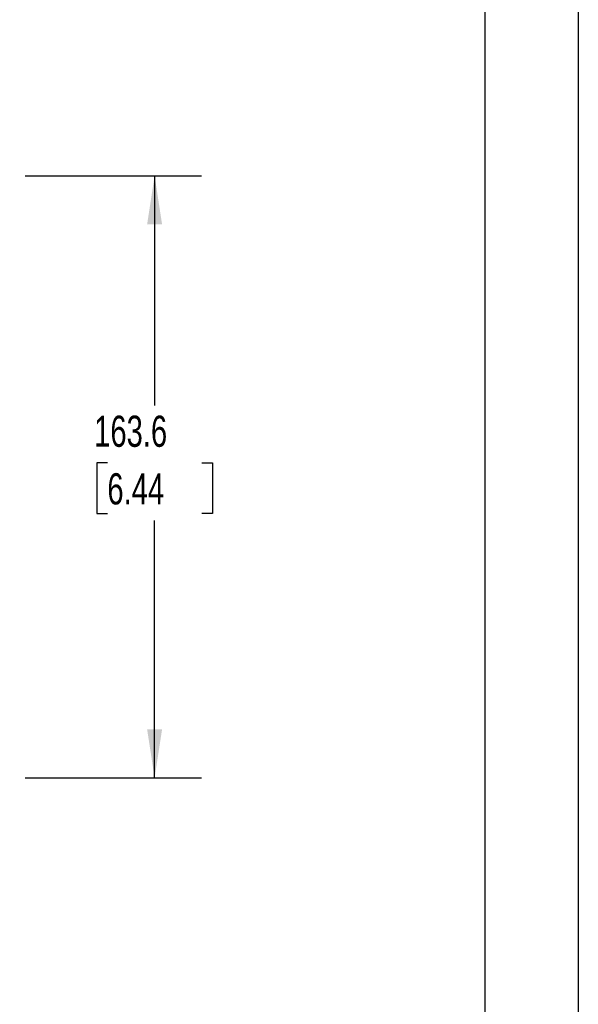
# Model space of a CAD drawing. Header units: millimetres. Extents: x 0 to 1118, y 0 to 864.
# Tile 8 of 11: x 966 to 1118, y 267 to 535. Entities that reach past the tile are written whole.
import ezdxf

# ---------------------------------------------------------------- set-up
doc = ezdxf.new("R2010")
doc.units = ezdxf.units.MM
doc.header["$LTSCALE"] = 4
doc.layers.add('DIMENSIONS', color=140, linetype='Continuous', lineweight=25)
doc.layers.add('TEXT', color=140, linetype='Continuous', lineweight=25)
doc.styles.add('SLDTEXTSTYLE0', font='TXT', dxfattribs={"width": 0.7})
doc.dimstyles.new('SLDDIMSTYLE0', dxfattribs={"dimtxt": 8.632031, "dimasz": 13.208, "dimexe": 0, "dimexo": 0.0625, "dimgap": 2.158008, "dimtad": 0, "dimtih": 1, "dimtoh": 1, "dimdec": 1, "dimrnd": 1e-09, "dimzin": 12, "dimdsep": 46, "dimtxsty": 'SLDTEXTSTYLE0', "dimsah": 1, "dimcen": 0.09, "dimadec": 0, "dimazin": 3, "dimtfac": 1, "dimtdec": 1, "dimtofl": 0, "dimtmove": 0, "dimatfit": 3, "dimfxl": 0, "dimfrac": 2, "dimtolj": 1, "dimtzin": 12, "dimarcsym": 0})

# ---------------------------------------------------------------- blocks, each defined once
blk = doc.blocks.new('_D_12')
at = {"layer": 'DIMENSIONS'}
for p, q in [((967.33, 492.61), (1015.21, 492.61)), ((1002.51, 492.61), (1002.51, 430.22)), ((989.68, 414.57), (986.79, 414.57)), ((986.79, 414.57), (986.79, 400.85)), ((1015.34, 414.57), (1018.23, 414.57)), ((1018.23, 414.57), (1018.23, 400.85)), ((986.79, 400.85), (989.68, 400.85)), ((1002.51, 329.01), (1002.51, 398.92)), ((1018.23, 400.85), (1015.34, 400.85)), ((967.33, 329.01), (1015.21, 329.01))]:
    blk.add_line(p, q, dxfattribs=at)
for points in [[(1002.51, 492.61), (1000.48, 479.4), (1004.54, 479.4)], [(1002.51, 329.01), (1004.54, 342.21), (1000.48, 342.21)]]:
    blk.add_solid(points, dxfattribs=at)
at = {"layer": 'DIMENSIONS', "char_height": 8.467, "attachment_point": 1, "style": 'SLDTEXTSTYLE0'}
for s, insert in [('163.6', (986.09, 427.42)), ('6.44', (989.68, 411.77))]:
    blk.add_mtext(s, dxfattribs=dict(at, insert=insert))

msp = doc.modelspace()

# ---------------------------------------------------------------- linework, layer by layer
at = {"color": 7, "linetype": 'Continuous'}
msp.add_line((1117.61, 863.61), (1117.61, 0.01), dxfattribs=at)
at = {"layer": 'TEXT'}
msp.add_line((1092.2, 838.2), (1092.2, 25.4), dxfattribs=at)

# ---------------------------------------------------------------- dimensions: what is measured, and where the dimension line sits
at = {"layer": 'DIMENSIONS'}
dim = msp.add_linear_dim(base=(1002.51, 329.01), p1=(962.25, 492.61), p2=(962.25, 329.01), angle=90, dimstyle='SLDDIMSTYLE0', dxfattribs=at)
dim.commit()
dim.dimension.update_dxf_attribs({"geometry": '_D_12', "text_midpoint": (1002.51, 414.57), "dimtype": 160})

doc.saveas('drawing.dxf')
